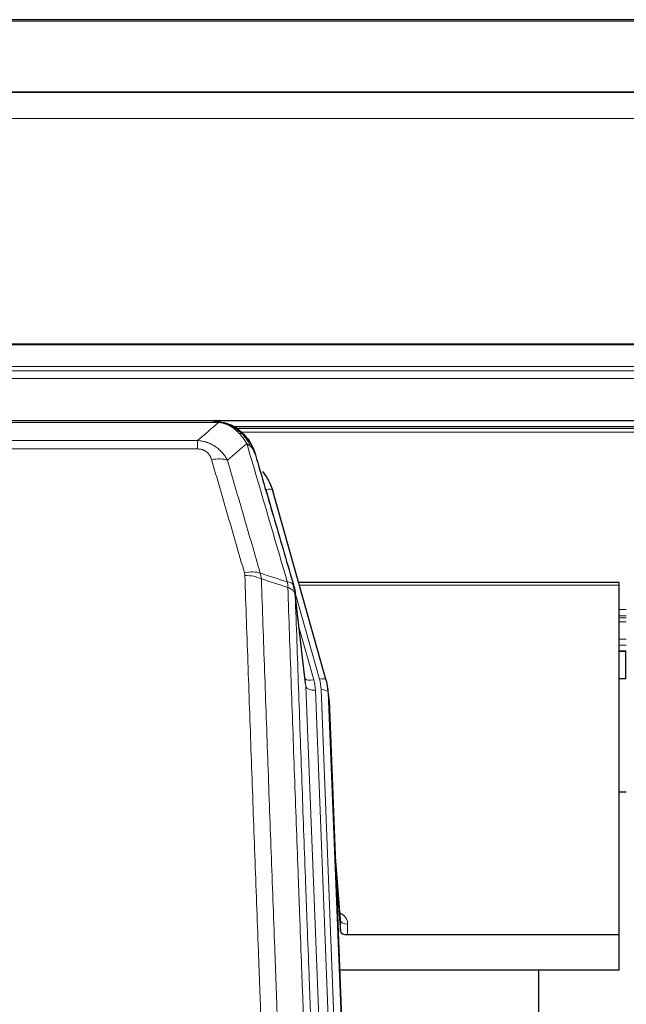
# Model space of a CAD drawing. Header units: inches. Extents: x 0 to 23760, y -13 to 16800.
# Tile 81 of 247: x 5996 to 6248, y 7654 to 8063. Entities that reach past the tile are written whole.
import ezdxf

# ---------------------------------------------------------------- set-up
doc = ezdxf.new("R2010")
doc.units = ezdxf.units.IN
doc.layers.add('1', color=7, linetype='Continuous', true_color=0xffffff)
doc.layers.add('254', color=7, linetype='Continuous', true_color=0xffffff)

msp = doc.modelspace()

# ---------------------------------------------------------------- linework, layer by layer
at = {"layer": '1', "color": 2, "linetype": 'Continuous', "lineweight": 25}
for p, q in [((7350.604, 8063.497), (5743.604, 8063.496)), ((7350.604, 8033.369), (5743.604, 8033.369)), ((7350.604, 8033.187), (5743.604, 8033.187)), ((5743.604, 7896.694), (7350.604, 7896.694)), ((6076.165, 7896.512), (5858.044, 7896.512)), ((6083.107, 7895.035), (6083.207, 7895.007)), ((6409.043, 7893.997), (6085.093, 7893.997)), ((6123.332, 7788.534), (6101.158, 7867.42)), ((6245.104, 7829.249), (6111.886, 7829.249)), ((6245.104, 7828.219), (6245.104, 7829.249)), ((6245.104, 7682.75), (6245.104, 7828.219)), ((6114.711, 7787.214), (6110.296, 7825.733)), ((6245.027, 7800.76), (6248.048, 7800.76)), ((6123.351, 7788.437), (6123.332, 7788.534)), ((6124.387, 7781.813), (6124.013, 7785.071)), ((6124.509, 7780.228), (6137.076, 7461.016)), ((6248.056, 7742.015), (6245.067, 7742.015)), ((6129.207, 7688.757), (6127, 7716.956)), ((6127.38, 7707.282), (6129.203, 7684.001)), ((6129.203, 7684.001), (6129.214, 7688.577)), ((6132.202, 7682.75), (6245.104, 7682.75)), ((6245.104, 7667.94), (6245.104, 7682.75)), ((6245.104, 7667.94), (6128.93, 7667.94)), ((6211.764, 7442.556), (6211.764, 7667.939))]:
    msp.add_line(p, q, dxfattribs=at)
at = {"layer": '1', "color": 110, "linetype": 'Continuous', "lineweight": 13}
for p, q in [((7350.604, 8062.952), (5743.604, 8062.952)), ((7350.604, 8022.422), (5743.604, 8022.422)), ((7350.604, 7928.595), (5743.604, 7928.595)), ((7350.604, 7928.15), (5743.604, 7928.15)), ((7350.604, 7919.237), (5743.604, 7919.237)), ((7350.604, 7917.393), (5743.604, 7917.393)), ((7350.604, 7914.151), (5743.604, 7914.151)), ((6078.507, 7895.849), (5855.702, 7895.849)), ((6083.207, 7895.007), (6083.275, 7894.85)), ((6408.145, 7893.436), (6085.909, 7893.436)), ((6406.267, 7891.823), (6087.95, 7891.823)), ((5864.433, 7888.381), (6069.776, 7888.381)), ((6069.776, 7888.381), (6069.776, 7884.848)), ((6069.776, 7884.848), (5864.433, 7884.848)), ((6102.995, 7851.182), (6098.27, 7867.993)), ((6245.104, 7828.219), (6112.173, 7828.219)), ((6120.444, 7789.107), (6110.371, 7824.941)), ((6114.802, 7786.04), (6110.425, 7824.221)), ((6248.048, 7818.068), (6245.027, 7818.068)), ((6248.048, 7815.37), (6245.027, 7815.37)), ((6248.048, 7814.585), (6245.027, 7814.585)), ((6112.071, 7810.252), (6118.096, 7788.815)), ((6248.048, 7812.933), (6245.027, 7812.933)), ((6248.048, 7805.743), (6245.027, 7805.743)), ((6248.048, 7803.265), (6245.027, 7803.265)), ((6248.048, 7800.817), (6245.027, 7800.817)), ((6127.868, 7454.146), (6114.802, 7786.04)), ((6131.714, 7456.233), (6118.794, 7784.414)), ((6133.919, 7460.129), (6121.141, 7784.706)), ((6124.509, 7780.228), (6124.135, 7783.486)), ((6124.135, 7783.486), (6136.83, 7461.022)), ((6129.214, 7688.577), (6127.007, 7716.765)), ((6132.212, 7687.166), (6132.202, 7682.75))]:
    msp.add_line(p, q, dxfattribs=at)
for centre, major_axis, ratio, start_param, end_param in [((6075.623, 7874.626), (9.598, 2.808), 0.562843, 0.6646512, 1.4076092), ((6098.27, 7866.608), (-2.888, -0.812), 0.4480327, 3.1416079, 4.5871119), ((6089.284, 7827.743), (9.604, 2.788), 0.5442898, 0.6684637, 1.414101), ((6089.471, 7826.571), (9.994, 0.345), 0.559112, 0.7940626, 1.551472), ((6120.444, 7787.722), (-2.888, -0.812), 0.4480327, 3.1416079, 4.5871119), ((6118.096, 7790.662), (-3.851, -1.082), 0.4480327, 0.2500116, 1.4455193), ((6118.794, 7786.26), (-3.997, -0.157), 0.4614673, 0.0341943, 1.5526308), ((6094.776, 7783.663), (-24.033, -0.038), 0.8858289, 3.1750594, 3.3842109), ((6097.123, 7783.956), (-24.033, -0.038), 0.8858289, 3.1750594, 3.3842109), ((6121.141, 7783.321), (-2.998, -0.118), 0.4614673, 3.175787, 4.6942235), ((6126.209, 7687.166), (-6.003, -0.046), 0.8757409, 3.1327535, 4.2284576), ((6132.212, 7688.621), (3, -0.007), 0.4848086, 3.1763596, 4.7135294)]:
    msp.add_ellipse(centre, major_axis=major_axis, ratio=ratio, start_param=start_param, end_param=end_param, dxfattribs=at)
at = {"layer": '1', "color": 2, "linetype": 'Continuous', "lineweight": 25}
for centre, major_axis, ratio, start_param, end_param in [((6074.963, 7861.407), (-27.014, -0.465), 0.8900028, 3.3708663, 3.7453976), ((6097.123, 7782.571), (-27.027, -0.37), 0.8864308, 3.1643526, 3.3735041), ((6097.488, 7779.384), (-27.037, -0.043), 0.8858289, 3.1750594, 3.2413899), ((6132.201, 7684.044), (3, 0), 0.4313147, 3.1753737, 4.7125436)]:
    msp.add_ellipse(centre, major_axis=major_axis, ratio=ratio, start_param=start_param, end_param=end_param, dxfattribs=at)
for points, degree in [([(6075.965, 7896.509), (6076.582, 7896.513), (6077.205, 7896.483), (6077.831, 7896.419)], 3), ([(6086.718, 7892.954), (6085.071, 7894.174), (6083.205, 7895.009)], 2), ([(6110.302, 7825.652), (6109.552, 7828.482)], 1)]:
    msp.add_open_spline(points, degree=degree, dxfattribs=at)
for points, knots in [([(6075.965, 7896.509), (6076.039, 7896.511), (6076.113, 7896.512), (6076.409, 7896.511), (6076.631, 7896.502), (6077.058, 7896.467), (6077.264, 7896.441), (6077.516, 7896.395), (6077.577, 7896.383), (6077.636, 7896.369)], [0, 0, 0, 0, 0.125, 0.125, 0.5, 0.5, 0.875, 0.875, 1, 1, 1, 1]), ([(6077.636, 7896.369), (6079.047, 7896.28), (6080.483, 7895.974), (6082.354, 7895.273), (6082.818, 7895.073), (6083.275, 7894.85)], [0, 0, 0, 0, 0.75, 0.75, 1, 1, 1, 1]), ([(6081.109, 7895.765), (6081.188, 7895.741), (6081.268, 7895.717), (6081.941, 7895.505), (6082.529, 7895.286), (6083.107, 7895.035)], [0, 0, 0, 0, 0.1180686, 0.1180686, 1, 1, 1, 1]), ([(6083.275, 7894.85), (6083.504, 7894.738), (6083.731, 7894.621), (6084.633, 7894.128), (6085.292, 7893.707), (6086.562, 7892.769), (6087.172, 7892.252), (6087.944, 7891.509), (6088.133, 7891.319), (6088.319, 7891.124)], [0, 0, 0, 0, 0.125, 0.125, 0.5, 0.5, 0.875, 0.875, 1, 1, 1, 1]), ([(6086.794, 7892.897), (6087.44, 7892.415), (6088.055, 7891.889), (6088.863, 7891.103), (6089.087, 7890.874), (6089.304, 7890.639)], [0, 0, 0, 0, 0.7159091, 0.7159091, 1, 1, 1, 1]), ([(6089.304, 7890.639), (6089.739, 7890.17), (6090.149, 7889.679), (6091.679, 7887.644), (6092.575, 7885.955), (6093.187, 7884.215)], [0, 0, 0, 0, 0.25, 0.25, 1, 1, 1, 1]), ([(6089.734, 7890.072), (6089.713, 7890.116), (6089.69, 7890.161), (6089.611, 7890.296), (6089.548, 7890.386), (6089.422, 7890.53), (6089.366, 7890.586), (6089.304, 7890.639)], [0, 0, 0, 0, 0.2280377, 0.2280377, 0.6912151, 0.6912151, 1, 1, 1, 1]), ([(6089.795, 7889.938), (6089.806, 7889.925), (6089.829, 7889.898), (6089.864, 7889.858), (6089.9, 7889.818), (6089.936, 7889.776), (6089.972, 7889.734), (6090.008, 7889.692), (6090.045, 7889.648), (6090.083, 7889.604), (6090.12, 7889.559), (6090.158, 7889.513), (6090.197, 7889.467), (6090.236, 7889.42), (6090.275, 7889.372), (6090.314, 7889.323), (6090.354, 7889.274), (6090.394, 7889.224), (6090.435, 7889.173), (6090.475, 7889.122), (6090.516, 7889.069), (6090.558, 7889.016), (6090.599, 7888.962), (6090.641, 7888.908), (6090.683, 7888.852), (6090.726, 7888.796), (6090.768, 7888.739), (6090.811, 7888.681), (6090.855, 7888.623), (6090.898, 7888.563), (6090.942, 7888.503), (6090.986, 7888.442), (6091.03, 7888.38), (6091.074, 7888.317), (6091.118, 7888.254), (6091.163, 7888.19), (6091.208, 7888.125), (6091.253, 7888.059), (6091.298, 7887.992), (6091.343, 7887.924), (6091.389, 7887.856), (6091.434, 7887.786), (6091.48, 7887.716), (6091.525, 7887.645), (6091.571, 7887.573), (6091.617, 7887.5), (6091.663, 7887.427), (6091.709, 7887.352), (6091.755, 7887.277), (6091.802, 7887.2), (6091.848, 7887.123), (6091.894, 7887.045), (6091.94, 7886.966), (6091.987, 7886.886), (6092.033, 7886.806), (6092.079, 7886.724), (6092.125, 7886.641), (6092.171, 7886.558), (6092.217, 7886.473), (6092.263, 7886.388), (6092.309, 7886.302), (6092.355, 7886.215), (6092.401, 7886.127), (6092.446, 7886.038), (6092.492, 7885.948), (6092.537, 7885.857), (6092.582, 7885.765), (6092.627, 7885.672), (6092.672, 7885.578), (6092.717, 7885.484), (6092.761, 7885.388), (6092.805, 7885.291), (6092.849, 7885.194), (6092.893, 7885.095), (6092.936, 7884.996), (6092.979, 7884.895), (6093.022, 7884.794), (6093.065, 7884.692), (6093.107, 7884.588), (6093.149, 7884.484), (6093.19, 7884.379), (6093.231, 7884.273), (6093.272, 7884.165), (6093.312, 7884.057), (6093.352, 7883.948), (6093.392, 7883.838), (6093.431, 7883.727), (6093.47, 7883.615), (6093.508, 7883.502), (6093.545, 7883.388), (6093.582, 7883.273), (6093.619, 7883.157), (6093.655, 7883.04), (6093.69, 7882.922), (6093.725, 7882.803), (6093.76, 7882.683), (6093.793, 7882.562), (6093.815, 7882.481), (6093.826, 7882.441)], [0, 0, 0, 0, 0.0060657, 0.012223, 0.0184718, 0.0248123, 0.0312443, 0.0377679, 0.0443831, 0.0510899, 0.0578883, 0.0647782, 0.0717598, 0.0788329, 0.0859977, 0.093254, 0.1006019, 0.1080414, 0.1155725, 0.1231952, 0.1309095, 0.1387154, 0.1466129, 0.1546019, 0.1626826, 0.1708549, 0.1791188, 0.1874742, 0.1959213, 0.20446, 0.2130903, 0.2218121, 0.2306256, 0.2395307, 0.2485274, 0.2576156, 0.2667955, 0.276067, 0.2854301, 0.2948848, 0.3044311, 0.314069, 0.3237985, 0.3336196, 0.3435324, 0.3535367, 0.3636326, 0.3738202, 0.3840993, 0.3944701, 0.4049324, 0.4154864, 0.426132, 0.4368691, 0.4476979, 0.4586183, 0.4696303, 0.480734, 0.4919292, 0.503216, 0.5145945, 0.5260645, 0.5376262, 0.5492795, 0.5610244, 0.5728609, 0.584789, 0.5968087, 0.60892, 0.621123, 0.6334175, 0.6458037, 0.6582815, 0.6708509, 0.6835119, 0.6962645, 0.7091087, 0.7220445, 0.735072, 0.748191, 0.7614017, 0.774704, 0.7880979, 0.8015834, 0.8151605, 0.8288293, 0.8425896, 0.8564416, 0.8703852, 0.8844204, 0.8985472, 0.9127656, 0.9270756, 0.9414773, 0.9559705, 0.9705554, 0.9852319, 1, 1, 1, 1]), ([(6093.826, 7882.441), (6093.769, 7882.751), (6093.687, 7883.055), (6093.474, 7883.648), (6093.342, 7883.936), (6093.187, 7884.215)], [0, 0, 0, 0, 0.5, 0.5, 1, 1, 1, 1]), ([(6093.826, 7882.441), (6095.157, 7877.919), (6096.489, 7873.386), (6099.157, 7864.299), (6100.493, 7859.745), (6104.503, 7846.052), (6107.183, 7836.882), (6109.869, 7827.671)], [0, 0, 0, 0, 0.25, 0.25, 0.5, 0.5, 1, 1, 1, 1]), ([(6109.869, 7827.671), (6109.874, 7827.654), (6109.884, 7827.62), (6109.899, 7827.568), (6109.914, 7827.514), (6109.93, 7827.459), (6109.945, 7827.404), (6109.96, 7827.347), (6109.976, 7827.289), (6109.991, 7827.23), (6110.006, 7827.17), (6110.022, 7827.108), (6110.037, 7827.046), (6110.053, 7826.982), (6110.068, 7826.917), (6110.083, 7826.852), (6110.098, 7826.785), (6110.113, 7826.716), (6110.128, 7826.647), (6110.143, 7826.577), (6110.157, 7826.505), (6110.172, 7826.432), (6110.186, 7826.358), (6110.2, 7826.283), (6110.214, 7826.207), (6110.228, 7826.129), (6110.241, 7826.051), (6110.262, 7825.924), (6110.288, 7825.755), (6110.316, 7825.548), (6110.34, 7825.356), (6110.359, 7825.179), (6110.375, 7825.017), (6110.388, 7824.869), (6110.398, 7824.737), (6110.406, 7824.62), (6110.412, 7824.518), (6110.416, 7824.431), (6110.42, 7824.36), (6110.422, 7824.303), (6110.424, 7824.262), (6110.425, 7824.237), (6110.425, 7824.224), (6110.425, 7824.221)], [0, 0, 0, 0, 0.0155037, 0.0313049, 0.0474035, 0.0637997, 0.0804935, 0.097485, 0.1147743, 0.1323613, 0.1502462, 0.1684289, 0.1869096, 0.2056883, 0.224765, 0.2441397, 0.2638126, 0.2837835, 0.3040527, 0.32462, 0.3454856, 0.3666494, 0.3881116, 0.409872, 0.4319308, 0.454288, 0.4769435, 0.4998975, 0.5635611, 0.6228928, 0.6778927, 0.7285606, 0.7748966, 0.8169007, 0.8545729, 0.8879131, 0.9169214, 0.9415977, 0.9619421, 0.9779545, 0.989635, 0.9969835, 1, 1, 1, 1])]:
    msp.add_open_spline(points, degree=3, knots=knots, dxfattribs=at)
at = {"layer": '1', "color": 110, "linetype": 'Continuous', "lineweight": 13}
for points, knots in [([(6077.636, 7896.369), (6077.755, 7896.342), (6077.865, 7896.312), (6078.113, 7896.225), (6078.238, 7896.163), (6078.425, 7896.021), (6078.486, 7895.94), (6078.507, 7895.849)], [0, 0, 0, 0, 0.25, 0.25, 0.625, 0.625, 1, 1, 1, 1]), ([(6078.507, 7895.849), (6079.727, 7895.747), (6080.904, 7895.453), (6082.397, 7894.826), (6082.765, 7894.65), (6083.125, 7894.456)], [0, 0, 0, 0, 0.75, 0.75, 1, 1, 1, 1]), ([(6083.275, 7894.85), (6083.277, 7894.82), (6083.275, 7894.788), (6083.262, 7894.702), (6083.246, 7894.647), (6083.198, 7894.543), (6083.165, 7894.494), (6083.125, 7894.456)], [0, 0, 0, 0, 0.25, 0.25, 0.625, 0.625, 1, 1, 1, 1]), ([(6083.125, 7894.456), (6083.305, 7894.359), (6083.484, 7894.257), (6084.191, 7893.832), (6084.706, 7893.474), (6085.7, 7892.687), (6086.179, 7892.259), (6086.793, 7891.65), (6086.945, 7891.495), (6087.094, 7891.337)], [0, 0, 0, 0, 0.125, 0.125, 0.5, 0.5, 0.875, 0.875, 1, 1, 1, 1]), ([(6069.776, 7888.381), (6070.11, 7888.358), (6070.444, 7888.324), (6071.107, 7888.237), (6071.435, 7888.183), (6072.411, 7887.991), (6073.048, 7887.823), (6073.751, 7887.586), (6073.829, 7887.559), (6073.984, 7887.504), (6074.062, 7887.476), (6074.293, 7887.389), (6074.446, 7887.329), (6074.901, 7887.141), (6075.496, 7886.871), (6076.069, 7886.563), (6076.49, 7886.318), (6076.698, 7886.192), (6076.904, 7886.061), (6077.04, 7885.972), (6077.108, 7885.927), (6077.714, 7885.518), (6078.221, 7885.122), (6078.941, 7884.482), (6079.173, 7884.262), (6079.512, 7883.919), (6079.623, 7883.803), (6079.841, 7883.568), (6079.949, 7883.448), (6080.476, 7882.843), (6080.864, 7882.336), (6081.579, 7881.282), (6081.905, 7880.735), (6082.203, 7880.168)], [0, 0, 0, 0, 0.0625, 0.0625, 0.125, 0.125, 0.25, 0.25, 0.265625, 0.265625, 0.28125, 0.28125, 0.3125, 0.3125, 0.375, 0.4375, 0.4375, 0.46875, 0.484375, 0.484375, 0.5, 0.5, 0.625, 0.625, 0.6875, 0.6875, 0.71875, 0.71875, 0.75, 0.75, 0.875, 0.875, 1, 1, 1, 1]), ([(6088.319, 7891.124), (6088.22, 7891.151), (6088.119, 7891.174), (6087.862, 7891.224), (6087.704, 7891.248), (6087.394, 7891.292), (6087.24, 7891.313), (6087.094, 7891.337)], [0, 0, 0, 0, 0.25, 0.25, 0.625, 0.625, 1, 1, 1, 1]), ([(6087.094, 7891.337), (6087.393, 7891.02), (6087.684, 7890.692), (6088.81, 7889.343), (6089.577, 7888.245), (6090.27, 7887.13)], [0, 0, 0, 0, 0.25, 0.25, 1, 1, 1, 1]), ([(6089.304, 7890.639), (6089.274, 7890.666), (6089.241, 7890.692), (6089.107, 7890.794), (6088.994, 7890.864), (6088.744, 7890.986), (6088.608, 7891.038), (6088.417, 7891.097), (6088.368, 7891.111), (6088.319, 7891.124)], [0, 0, 0, 0, 0.125, 0.125, 0.5, 0.5, 0.875, 0.875, 1, 1, 1, 1]), ([(6088.319, 7891.124), (6088.69, 7890.735), (6089.047, 7890.329), (6090.407, 7888.646), (6091.278, 7887.252), (6091.977, 7885.799)], [0, 0, 0, 0, 0.25, 0.25, 1, 1, 1, 1]), ([(6069.776, 7884.848), (6069.958, 7884.848), (6070.141, 7884.841), (6070.504, 7884.815), (6070.684, 7884.795), (6071.04, 7884.742), (6071.215, 7884.708), (6071.562, 7884.626), (6071.733, 7884.578), (6071.944, 7884.508), (6071.986, 7884.493), (6072.069, 7884.463), (6072.194, 7884.417), (6072.315, 7884.367), (6072.554, 7884.262), (6072.862, 7884.109), (6073.149, 7883.93), (6073.322, 7883.811), (6073.357, 7883.786), (6073.425, 7883.737), (6073.458, 7883.712), (6073.558, 7883.636), (6073.623, 7883.584), (6073.813, 7883.425), (6073.932, 7883.314), (6074.159, 7883.086), (6074.266, 7882.968), (6074.469, 7882.725), (6074.564, 7882.6), (6074.677, 7882.44), (6074.699, 7882.408), (6074.743, 7882.343), (6074.765, 7882.31), (6074.829, 7882.212), (6074.87, 7882.146), (6074.988, 7881.946), (6075.062, 7881.812), (6075.199, 7881.539), (6075.262, 7881.402), (6075.439, 7880.984), (6075.539, 7880.701), (6075.623, 7880.412)], [0, 0, 0, 0, 0.0625, 0.0625, 0.125, 0.125, 0.1875, 0.1875, 0.25, 0.25, 0.265625, 0.265625, 0.28125, 0.3125, 0.3125, 0.375, 0.4375, 0.4375, 0.453125, 0.453125, 0.46875, 0.46875, 0.5, 0.5, 0.5625, 0.5625, 0.625, 0.625, 0.6875, 0.6875, 0.703125, 0.703125, 0.71875, 0.71875, 0.75, 0.75, 0.8125, 0.8125, 0.875, 0.875, 1, 1, 1, 1]), ([(6091.977, 7885.799), (6091.731, 7886.047), (6091.464, 7886.282), (6090.894, 7886.726), (6090.59, 7886.935), (6090.27, 7887.13)], [0, 0, 0, 0, 0.5, 0.5, 1, 1, 1, 1]), ([(6107.124, 7829.52), (6104.302, 7839.213), (6101.486, 7848.861), (6097.272, 7863.264), (6095.869, 7868.053), (6093.067, 7877.609), (6091.668, 7882.375), (6090.27, 7887.13)], [0, 0, 0, 0, 0.5, 0.5, 0.75, 0.75, 1, 1, 1, 1]), ([(6093.187, 7884.215), (6093.031, 7884.5), (6092.851, 7884.775), (6092.447, 7885.304), (6092.222, 7885.558), (6091.977, 7885.799)], [0, 0, 0, 0, 0.5, 0.5, 1, 1, 1, 1]), ([(6089.284, 7833.341), (6086.998, 7841.247), (6084.717, 7849.122), (6081.302, 7860.89), (6080.164, 7864.805), (6077.892, 7872.62), (6076.757, 7876.52), (6075.623, 7880.412)], [0, 0, 0, 0, 0.5, 0.5, 0.75, 0.75, 1, 1, 1, 1]), ([(6082.203, 7880.168), (6083.338, 7876.282), (6084.475, 7872.388), (6086.75, 7864.585), (6087.889, 7860.676), (6091.308, 7848.927), (6093.592, 7841.064), (6095.88, 7833.17)], [0, 0, 0, 0, 0.25, 0.25, 0.5, 0.5, 1, 1, 1, 1]), ([(6089.284, 7833.341), (6089.34, 7833.148), (6089.383, 7832.953), (6089.446, 7832.56), (6089.464, 7832.363), (6089.471, 7832.164)], [0, 0, 0, 0, 0.5, 0.5, 1, 1, 1, 1]), ([(6101.43, 7513.161), (6100.872, 7526.992), (6099.772, 7554.522), (6098.164, 7595.426), (6097.122, 7622.434), (6096.351, 7642.592), (6095.969, 7652.647), (6095.59, 7662.665), (6095.339, 7669.336), (6095.214, 7672.667), (6094.59, 7689.302), (6094.099, 7702.539), (6093.374, 7722.288), (6093.134, 7728.853), (6092.658, 7741.943), (6092.422, 7748.47), (6091.72, 7767.993), (6090.799, 7793.873), (6089.909, 7819.451), (6089.471, 7832.164)], [0, 0, 0, 0, 0.125, 0.25, 0.375, 0.375, 0.4375, 0.46875, 0.46875, 0.5, 0.5, 0.625, 0.625, 0.6875, 0.6875, 0.75, 0.75, 0.875, 1, 1, 1, 1]), ([(6096.339, 7830.798), (6096.777, 7818.101), (6097.669, 7792.555), (6098.591, 7766.708), (6099.294, 7747.21), (6099.53, 7740.692), (6100.006, 7727.618), (6100.246, 7721.062), (6100.973, 7701.338), (6101.465, 7688.117), (6102.089, 7671.503), (6102.214, 7668.176), (6102.466, 7661.514), (6102.845, 7651.509), (6103.228, 7641.467), (6103.999, 7621.334), (6105.043, 7594.36), (6106.653, 7553.508), (6107.755, 7526.013), (6108.313, 7512.2)], [0, 0, 0, 0, 0.125, 0.25, 0.25, 0.3125, 0.3125, 0.375, 0.375, 0.5, 0.5, 0.53125, 0.53125, 0.5625, 0.625, 0.625, 0.75, 0.875, 1, 1, 1, 1]), ([(6109.869, 7827.671), (6109.848, 7827.918), (6109.77, 7828.149), (6109.506, 7828.568), (6109.32, 7828.756), (6108.849, 7829.078), (6108.564, 7829.212), (6107.905, 7829.416), (6107.532, 7829.486), (6107.124, 7829.52)], [0, 0, 0, 0, 0.25, 0.25, 0.5, 0.5, 0.75, 0.75, 1, 1, 1, 1]), ([(6107.124, 7829.52), (6107.199, 7829.148), (6107.241, 7828.776), (6107.299, 7828.017), (6107.315, 7827.631), (6107.336, 7827.229)], [0, 0, 0, 0, 0.5, 0.5, 1, 1, 1, 1]), ([(6110.425, 7824.221), (6110.424, 7824.229), (6110.422, 7824.245), (6110.419, 7824.268), (6110.416, 7824.292), (6110.412, 7824.316), (6110.409, 7824.339), (6110.405, 7824.363), (6110.4, 7824.386), (6110.396, 7824.41), (6110.391, 7824.434), (6110.386, 7824.457), (6110.38, 7824.481), (6110.375, 7824.504), (6110.369, 7824.528), (6110.363, 7824.551), (6110.356, 7824.575), (6110.35, 7824.598), (6110.343, 7824.622), (6110.336, 7824.645), (6110.329, 7824.668), (6110.321, 7824.692), (6110.313, 7824.715), (6110.305, 7824.738), (6110.297, 7824.762), (6110.288, 7824.785), (6110.279, 7824.808), (6110.27, 7824.831), (6110.261, 7824.854), (6110.251, 7824.878), (6110.241, 7824.901), (6110.231, 7824.924), (6110.221, 7824.947), (6110.21, 7824.97), (6110.199, 7824.993), (6110.188, 7825.016), (6110.177, 7825.039), (6110.165, 7825.062), (6110.153, 7825.084), (6110.141, 7825.107), (6110.129, 7825.13), (6110.116, 7825.153), (6110.103, 7825.175), (6110.09, 7825.198), (6110.077, 7825.221), (6110.063, 7825.243), (6110.049, 7825.266), (6110.035, 7825.288), (6110.021, 7825.31), (6110.006, 7825.333), (6109.991, 7825.355), (6109.976, 7825.377), (6109.961, 7825.4), (6109.946, 7825.422), (6109.93, 7825.444), (6109.914, 7825.466), (6109.897, 7825.488), (6109.881, 7825.51), (6109.864, 7825.532), (6109.847, 7825.554), (6109.83, 7825.576), (6109.812, 7825.598), (6109.795, 7825.62), (6109.777, 7825.641), (6109.759, 7825.663), (6109.74, 7825.684), (6109.721, 7825.706), (6109.703, 7825.727), (6109.683, 7825.749), (6109.664, 7825.77), (6109.644, 7825.792), (6109.625, 7825.813), (6109.605, 7825.834), (6109.584, 7825.855), (6109.564, 7825.876), (6109.543, 7825.897), (6109.516, 7825.924), (6109.482, 7825.957), (6109.441, 7825.996), (6109.4, 7826.035), (6109.357, 7826.073), (6109.314, 7826.111), (6109.27, 7826.148), (6109.225, 7826.186), (6109.179, 7826.223), (6109.133, 7826.26), (6109.086, 7826.296), (6109.038, 7826.332), (6108.989, 7826.368), (6108.94, 7826.404), (6108.89, 7826.439), (6108.839, 7826.474), (6108.787, 7826.508), (6108.735, 7826.542), (6108.682, 7826.576), (6108.628, 7826.61), (6108.573, 7826.643), (6108.518, 7826.676), (6108.462, 7826.708), (6108.405, 7826.741), (6108.347, 7826.772), (6108.289, 7826.804), (6108.23, 7826.835), (6108.171, 7826.866), (6108.11, 7826.896), (6108.049, 7826.926), (6107.988, 7826.955), (6107.926, 7826.985), (6107.863, 7827.013), (6107.799, 7827.042), (6107.735, 7827.07), (6107.67, 7827.097), (6107.604, 7827.125), (6107.538, 7827.151), (6107.471, 7827.178), (6107.404, 7827.204), (6107.358, 7827.221), (6107.336, 7827.229)], [0, 0, 0, 0, 0.0066687, 0.0133374, 0.0200061, 0.0266746, 0.0333432, 0.0400116, 0.0466801, 0.0533484, 0.0600168, 0.066685, 0.0733532, 0.0800214, 0.0866895, 0.0933575, 0.1000255, 0.1066935, 0.1133614, 0.1200292, 0.126697, 0.1333647, 0.1400324, 0.1467001, 0.1533676, 0.1600352, 0.1667026, 0.1733701, 0.1800374, 0.1867047, 0.193372, 0.2000392, 0.2067064, 0.2133735, 0.2200405, 0.2267075, 0.2333745, 0.2400414, 0.2467082, 0.253375, 0.2600418, 0.2667085, 0.2733751, 0.2800417, 0.2867082, 0.2933747, 0.3000412, 0.3067075, 0.3133739, 0.3200401, 0.3267064, 0.3333725, 0.3400387, 0.3467047, 0.3533708, 0.3600367, 0.3667026, 0.3733685, 0.3800343, 0.3867001, 0.3933658, 0.4000315, 0.4066971, 0.4133626, 0.4200281, 0.4266936, 0.433359, 0.4400243, 0.4466896, 0.4533549, 0.4600201, 0.4666852, 0.4733503, 0.4800154, 0.4866804, 0.4933453, 0.5000102, 0.5125098, 0.5250093, 0.5375088, 0.5500082, 0.5625077, 0.5750071, 0.5875066, 0.600006, 0.6125054, 0.6250049, 0.6375043, 0.6500037, 0.6625032, 0.6750026, 0.6875021, 0.7000016, 0.7125011, 0.7250006, 0.7375001, 0.7499997, 0.7624993, 0.7749989, 0.7874985, 0.7999982, 0.812498, 0.8249977, 0.8374975, 0.8499974, 0.8624973, 0.8749972, 0.8874972, 0.8999973, 0.9124974, 0.9249976, 0.9374978, 0.9499981, 0.9624985, 0.9749989, 0.9874994, 1, 1, 1, 1]), ([(6119.565, 7503.333), (6118.993, 7517.386), (6117.866, 7545.357), (6116.221, 7586.908), (6115.154, 7614.34), (6114.366, 7634.812), (6113.975, 7645.023), (6113.523, 7656.892), (6113.331, 7661.969), (6113.203, 7665.352), (6113.139, 7667.042), (6112.82, 7675.487), (6112.44, 7685.595), (6112.002, 7697.338), (6111.816, 7702.361), (6111.692, 7705.707), (6111.63, 7707.379), (6111.074, 7722.415), (6110.101, 7748.99), (6108.69, 7788.383), (6107.782, 7814.333), (6107.336, 7827.229)], [0, 0, 0, 0, 0.125, 0.25, 0.375, 0.375, 0.4375, 0.46875, 0.484375, 0.484375, 0.5, 0.5, 0.5625, 0.59375, 0.609375, 0.609375, 0.625, 0.625, 0.75, 0.875, 1, 1, 1, 1]), ([(6110.425, 7824.221), (6110.87, 7811.373), (6111.776, 7785.522), (6113.183, 7746.279), (6114.153, 7719.805), (6114.707, 7704.826), (6114.769, 7703.16), (6114.893, 7699.827), (6115.079, 7694.823), (6115.515, 7683.124), (6115.894, 7673.055), (6116.212, 7664.642), (6116.276, 7662.958), (6116.403, 7659.588), (6116.595, 7654.53), (6117.046, 7642.706), (6117.436, 7632.534), (6118.222, 7612.139), (6119.285, 7584.811), (6120.926, 7543.417), (6122.05, 7515.552), (6122.62, 7501.553)], [0, 0, 0, 0, 0.125, 0.25, 0.375, 0.375, 0.390625, 0.390625, 0.40625, 0.4375, 0.5, 0.5, 0.515625, 0.515625, 0.53125, 0.5625, 0.625, 0.625, 0.75, 0.875, 1, 1, 1, 1])]:
    msp.add_open_spline(points, degree=3, knots=knots, dxfattribs=at)
for points in [[(6069.776, 7888.381), (6072.703, 7890.868), (6075.614, 7893.357), (6078.507, 7895.849)], [(6090.27, 7887.13), (6087.596, 7884.807), (6084.907, 7882.486), (6082.203, 7880.168)], [(6095.88, 7833.17), (6099.629, 7831.952), (6103.376, 7830.735), (6107.124, 7829.52)], [(6095.88, 7833.17), (6095.993, 7832.787), (6096.181, 7832.007), (6096.298, 7831.205), (6096.339, 7830.798)], [(6107.336, 7827.229), (6103.671, 7828.417), (6100.005, 7829.607), (6096.339, 7830.798)]]:
    msp.add_open_spline(points, degree=3, dxfattribs=at)
at = {"layer": '254', "color": 2, "linetype": 'Continuous', "lineweight": 25}
for q in [(6247.854, 7800.761), (6245.1, 7789.201)]:
    msp.add_line((6247.854, 7789.201), q, dxfattribs=at)

doc.saveas('drawing.dxf')
